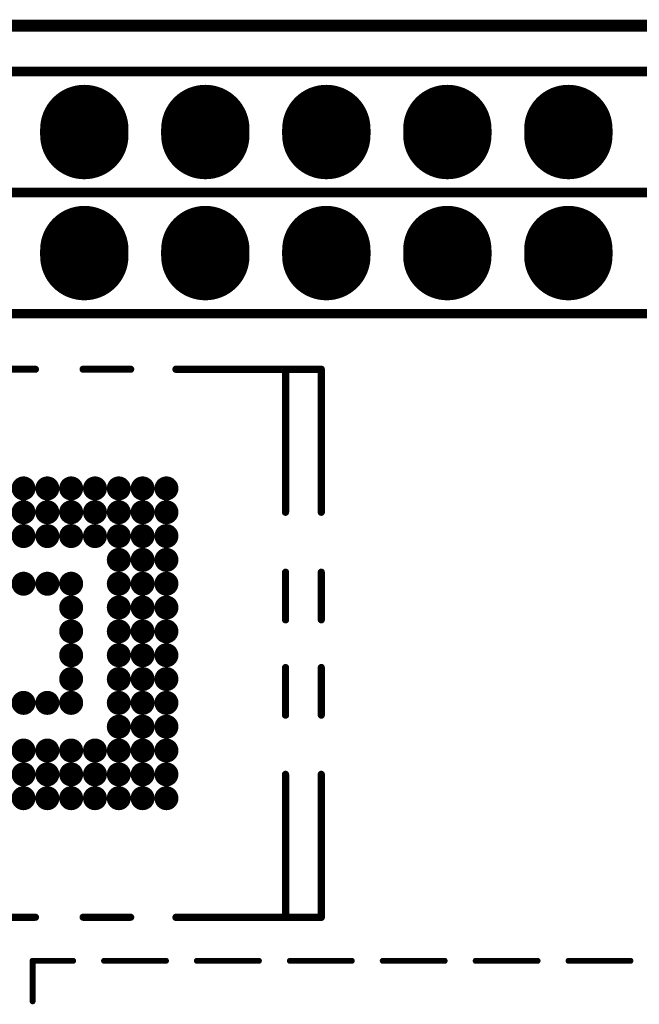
# Model space of a CAD drawing. Header units: millimetres. Extents: x 33.87 to 37.32, y 19.03 to 21.28.
# Tile 13 of 19: x 34.96 to 35.47, y 20.47 to 21.28. Entities that reach past the tile are written whole.
import ezdxf

# ---------------------------------------------------------------- set-up
doc = ezdxf.new("R2010")
doc.units = ezdxf.units.MM
doc.header["$MEASUREMENT"] = 0
for name, color, linetype in [('KeepOutLayer', 6, 'Continuous'), ('MidLayer1', 16, 'Continuous'), ('MidLayer2', 76, 'Continuous'), ('MidLayer3', 90, 'Continuous'), ('MidLayer4', 156, 'Continuous'), ('MidLayer5', 130, 'Continuous'), ('MidLayer6', 216, 'Continuous'), ('MultiLayer', 9, 'Continuous'), ('TopLayer', 1, 'Continuous'), ('TopOverlay', 2, 'Continuous'), ('TopPaste', 8, 'Continuous'), ('TopSolder', 216, 'Continuous')]:
    doc.layers.add(name, color=color, linetype=linetype)

# ---------------------------------------------------------------- blocks, each defined once
blk = doc.blocks.new('SIP20X2_11')
at = {"layer": 'MidLayer1', "const_width": 0.065}
for points in [[(-0.0025, -0.8), (0.0025, -0.8)], [(0.0975, -0.8), (0.1025, -0.8)], [(-0.0025, -0.9), (0.0025, -0.9)], [(0.0975, -0.9), (0.1025, -0.9)], [(-0.0025, -1), (0.0025, -1)], [(0.0975, -1), (0.1025, -1)], [(-0.0025, -1.1), (0.0025, -1.1)], [(0.0975, -1.1), (0.1025, -1.1)], [(-0.0025, -1.2), (0.0025, -1.2)], [(0.0975, -1.2), (0.1025, -1.2)]]:
    blk.add_lwpolyline(points, dxfattribs=at)
at = {"layer": 'MidLayer1', "const_width": 0.0325}
for points in [[(-0.01875, -0.8, 1), (0.01375, -0.8, 1)], [(-0.01375, -0.8, 1), (0.01875, -0.8, 1)], [(0.08125, -0.8, 1), (0.11375, -0.8, 1)], [(0.08625, -0.8, 1), (0.11875, -0.8, 1)], [(-0.01875, -0.9, 1), (0.01375, -0.9, 1)], [(-0.01375, -0.9, 1), (0.01875, -0.9, 1)], [(0.08125, -0.9, 1), (0.11375, -0.9, 1)], [(0.08625, -0.9, 1), (0.11875, -0.9, 1)], [(-0.01875, -1, 1), (0.01375, -1, 1)], [(-0.01375, -1, 1), (0.01875, -1, 1)], [(0.08125, -1, 1), (0.11375, -1, 1)], [(0.08625, -1, 1), (0.11875, -1, 1)], [(-0.01875, -1.1, 1), (0.01375, -1.1, 1)], [(-0.01375, -1.1, 1), (0.01875, -1.1, 1)], [(0.08125, -1.1, 1), (0.11375, -1.1, 1)], [(0.08625, -1.1, 1), (0.11875, -1.1, 1)], [(-0.01875, -1.2, 1), (0.01375, -1.2, 1)], [(-0.01375, -1.2, 1), (0.01875, -1.2, 1)], [(0.08125, -1.2, 1), (0.11375, -1.2, 1)], [(0.08625, -1.2, 1), (0.11875, -1.2, 1)]]:
    blk.add_lwpolyline(points, format="xyb", close=True, dxfattribs=at)
at = {"layer": 'MidLayer2', "const_width": 0.065}
for points in [[(-0.0025, -0.8), (0.0025, -0.8)], [(0.0975, -0.8), (0.1025, -0.8)], [(-0.0025, -0.9), (0.0025, -0.9)], [(0.0975, -0.9), (0.1025, -0.9)], [(-0.0025, -1), (0.0025, -1)], [(0.0975, -1), (0.1025, -1)], [(-0.0025, -1.1), (0.0025, -1.1)], [(0.0975, -1.1), (0.1025, -1.1)], [(-0.0025, -1.2), (0.0025, -1.2)], [(0.0975, -1.2), (0.1025, -1.2)]]:
    blk.add_lwpolyline(points, dxfattribs=at)
at = {"layer": 'MidLayer2', "const_width": 0.0325}
for points in [[(-0.01875, -0.8, 1), (0.01375, -0.8, 1)], [(-0.01375, -0.8, 1), (0.01875, -0.8, 1)], [(0.08125, -0.8, 1), (0.11375, -0.8, 1)], [(0.08625, -0.8, 1), (0.11875, -0.8, 1)], [(-0.01875, -0.9, 1), (0.01375, -0.9, 1)], [(-0.01375, -0.9, 1), (0.01875, -0.9, 1)], [(0.08125, -0.9, 1), (0.11375, -0.9, 1)], [(0.08625, -0.9, 1), (0.11875, -0.9, 1)], [(-0.01875, -1, 1), (0.01375, -1, 1)], [(-0.01375, -1, 1), (0.01875, -1, 1)], [(0.08125, -1, 1), (0.11375, -1, 1)], [(0.08625, -1, 1), (0.11875, -1, 1)], [(-0.01875, -1.1, 1), (0.01375, -1.1, 1)], [(-0.01375, -1.1, 1), (0.01875, -1.1, 1)], [(0.08125, -1.1, 1), (0.11375, -1.1, 1)], [(0.08625, -1.1, 1), (0.11875, -1.1, 1)], [(-0.01875, -1.2, 1), (0.01375, -1.2, 1)], [(-0.01375, -1.2, 1), (0.01875, -1.2, 1)], [(0.08125, -1.2, 1), (0.11375, -1.2, 1)], [(0.08625, -1.2, 1), (0.11875, -1.2, 1)]]:
    blk.add_lwpolyline(points, format="xyb", close=True, dxfattribs=at)
at = {"layer": 'MidLayer3', "const_width": 0.065}
for points in [[(-0.0025, -0.8), (0.0025, -0.8)], [(0.0975, -0.8), (0.1025, -0.8)], [(-0.0025, -0.9), (0.0025, -0.9)], [(0.0975, -0.9), (0.1025, -0.9)], [(-0.0025, -1), (0.0025, -1)], [(0.0975, -1), (0.1025, -1)], [(-0.0025, -1.1), (0.0025, -1.1)], [(0.0975, -1.1), (0.1025, -1.1)], [(-0.0025, -1.2), (0.0025, -1.2)], [(0.0975, -1.2), (0.1025, -1.2)]]:
    blk.add_lwpolyline(points, dxfattribs=at)
at = {"layer": 'MidLayer3', "const_width": 0.0325}
for points in [[(-0.01875, -0.8, 1), (0.01375, -0.8, 1)], [(-0.01375, -0.8, 1), (0.01875, -0.8, 1)], [(0.08125, -0.8, 1), (0.11375, -0.8, 1)], [(0.08625, -0.8, 1), (0.11875, -0.8, 1)], [(-0.01875, -0.9, 1), (0.01375, -0.9, 1)], [(-0.01375, -0.9, 1), (0.01875, -0.9, 1)], [(0.08125, -0.9, 1), (0.11375, -0.9, 1)], [(0.08625, -0.9, 1), (0.11875, -0.9, 1)], [(-0.01875, -1, 1), (0.01375, -1, 1)], [(-0.01375, -1, 1), (0.01875, -1, 1)], [(0.08125, -1, 1), (0.11375, -1, 1)], [(0.08625, -1, 1), (0.11875, -1, 1)], [(-0.01875, -1.1, 1), (0.01375, -1.1, 1)], [(-0.01375, -1.1, 1), (0.01875, -1.1, 1)], [(0.08125, -1.1, 1), (0.11375, -1.1, 1)], [(0.08625, -1.1, 1), (0.11875, -1.1, 1)], [(-0.01875, -1.2, 1), (0.01375, -1.2, 1)], [(-0.01375, -1.2, 1), (0.01875, -1.2, 1)], [(0.08125, -1.2, 1), (0.11375, -1.2, 1)], [(0.08625, -1.2, 1), (0.11875, -1.2, 1)]]:
    blk.add_lwpolyline(points, format="xyb", close=True, dxfattribs=at)
at = {"layer": 'MidLayer4', "const_width": 0.065}
for points in [[(-0.0025, -0.8), (0.0025, -0.8)], [(0.0975, -0.8), (0.1025, -0.8)], [(-0.0025, -0.9), (0.0025, -0.9)], [(0.0975, -0.9), (0.1025, -0.9)], [(-0.0025, -1), (0.0025, -1)], [(0.0975, -1), (0.1025, -1)], [(-0.0025, -1.1), (0.0025, -1.1)], [(0.0975, -1.1), (0.1025, -1.1)], [(-0.0025, -1.2), (0.0025, -1.2)], [(0.0975, -1.2), (0.1025, -1.2)]]:
    blk.add_lwpolyline(points, dxfattribs=at)
at = {"layer": 'MidLayer4', "const_width": 0.0325}
for points in [[(-0.01875, -0.8, 1), (0.01375, -0.8, 1)], [(-0.01375, -0.8, 1), (0.01875, -0.8, 1)], [(0.08125, -0.8, 1), (0.11375, -0.8, 1)], [(0.08625, -0.8, 1), (0.11875, -0.8, 1)], [(-0.01875, -0.9, 1), (0.01375, -0.9, 1)], [(-0.01375, -0.9, 1), (0.01875, -0.9, 1)], [(0.08125, -0.9, 1), (0.11375, -0.9, 1)], [(0.08625, -0.9, 1), (0.11875, -0.9, 1)], [(-0.01875, -1, 1), (0.01375, -1, 1)], [(-0.01375, -1, 1), (0.01875, -1, 1)], [(0.08125, -1, 1), (0.11375, -1, 1)], [(0.08625, -1, 1), (0.11875, -1, 1)], [(-0.01875, -1.1, 1), (0.01375, -1.1, 1)], [(-0.01375, -1.1, 1), (0.01875, -1.1, 1)], [(0.08125, -1.1, 1), (0.11375, -1.1, 1)], [(0.08625, -1.1, 1), (0.11875, -1.1, 1)], [(-0.01875, -1.2, 1), (0.01375, -1.2, 1)], [(-0.01375, -1.2, 1), (0.01875, -1.2, 1)], [(0.08125, -1.2, 1), (0.11375, -1.2, 1)], [(0.08625, -1.2, 1), (0.11875, -1.2, 1)]]:
    blk.add_lwpolyline(points, format="xyb", close=True, dxfattribs=at)
at = {"layer": 'MidLayer5', "const_width": 0.065}
for points in [[(-0.0025, -0.8), (0.0025, -0.8)], [(0.0975, -0.8), (0.1025, -0.8)], [(-0.0025, -0.9), (0.0025, -0.9)], [(0.0975, -0.9), (0.1025, -0.9)], [(-0.0025, -1), (0.0025, -1)], [(0.0975, -1), (0.1025, -1)], [(-0.0025, -1.1), (0.0025, -1.1)], [(0.0975, -1.1), (0.1025, -1.1)], [(-0.0025, -1.2), (0.0025, -1.2)], [(0.0975, -1.2), (0.1025, -1.2)]]:
    blk.add_lwpolyline(points, dxfattribs=at)
at = {"layer": 'MidLayer5', "const_width": 0.0325}
for points in [[(-0.01875, -0.8, 1), (0.01375, -0.8, 1)], [(-0.01375, -0.8, 1), (0.01875, -0.8, 1)], [(0.08125, -0.8, 1), (0.11375, -0.8, 1)], [(0.08625, -0.8, 1), (0.11875, -0.8, 1)], [(-0.01875, -0.9, 1), (0.01375, -0.9, 1)], [(-0.01375, -0.9, 1), (0.01875, -0.9, 1)], [(0.08125, -0.9, 1), (0.11375, -0.9, 1)], [(0.08625, -0.9, 1), (0.11875, -0.9, 1)], [(-0.01875, -1, 1), (0.01375, -1, 1)], [(-0.01375, -1, 1), (0.01875, -1, 1)], [(0.08125, -1, 1), (0.11375, -1, 1)], [(0.08625, -1, 1), (0.11875, -1, 1)], [(-0.01875, -1.1, 1), (0.01375, -1.1, 1)], [(-0.01375, -1.1, 1), (0.01875, -1.1, 1)], [(0.08125, -1.1, 1), (0.11375, -1.1, 1)], [(0.08625, -1.1, 1), (0.11875, -1.1, 1)], [(-0.01875, -1.2, 1), (0.01375, -1.2, 1)], [(-0.01375, -1.2, 1), (0.01875, -1.2, 1)], [(0.08125, -1.2, 1), (0.11375, -1.2, 1)], [(0.08625, -1.2, 1), (0.11875, -1.2, 1)]]:
    blk.add_lwpolyline(points, format="xyb", close=True, dxfattribs=at)
at = {"layer": 'MidLayer6', "const_width": 0.065}
for points in [[(-0.0025, -0.8), (0.0025, -0.8)], [(0.0975, -0.8), (0.1025, -0.8)], [(-0.0025, -0.9), (0.0025, -0.9)], [(0.0975, -0.9), (0.1025, -0.9)], [(-0.0025, -1), (0.0025, -1)], [(0.0975, -1), (0.1025, -1)], [(-0.0025, -1.1), (0.0025, -1.1)], [(0.0975, -1.1), (0.1025, -1.1)], [(-0.0025, -1.2), (0.0025, -1.2)], [(0.0975, -1.2), (0.1025, -1.2)]]:
    blk.add_lwpolyline(points, dxfattribs=at)
at = {"layer": 'MidLayer6', "const_width": 0.0325}
for points in [[(-0.01875, -0.8, 1), (0.01375, -0.8, 1)], [(-0.01375, -0.8, 1), (0.01875, -0.8, 1)], [(0.08125, -0.8, 1), (0.11375, -0.8, 1)], [(0.08625, -0.8, 1), (0.11875, -0.8, 1)], [(-0.01875, -0.9, 1), (0.01375, -0.9, 1)], [(-0.01375, -0.9, 1), (0.01875, -0.9, 1)], [(0.08125, -0.9, 1), (0.11375, -0.9, 1)], [(0.08625, -0.9, 1), (0.11875, -0.9, 1)], [(-0.01875, -1, 1), (0.01375, -1, 1)], [(-0.01375, -1, 1), (0.01875, -1, 1)], [(0.08125, -1, 1), (0.11375, -1, 1)], [(0.08625, -1, 1), (0.11875, -1, 1)], [(-0.01875, -1.1, 1), (0.01375, -1.1, 1)], [(-0.01375, -1.1, 1), (0.01875, -1.1, 1)], [(0.08125, -1.1, 1), (0.11375, -1.1, 1)], [(0.08625, -1.1, 1), (0.11875, -1.1, 1)], [(-0.01875, -1.2, 1), (0.01375, -1.2, 1)], [(-0.01375, -1.2, 1), (0.01875, -1.2, 1)], [(0.08125, -1.2, 1), (0.11375, -1.2, 1)], [(0.08625, -1.2, 1), (0.11875, -1.2, 1)]]:
    blk.add_lwpolyline(points, format="xyb", close=True, dxfattribs=at)
at = {"layer": 'MultiLayer', "const_width": 0.065}
for points in [[(-0.0025, -0.8), (0.0025, -0.8)], [(0.0975, -0.8), (0.1025, -0.8)], [(-0.0025, -0.9), (0.0025, -0.9)], [(0.0975, -0.9), (0.1025, -0.9)], [(-0.0025, -1), (0.0025, -1)], [(0.0975, -1), (0.1025, -1)], [(-0.0025, -1.1), (0.0025, -1.1)], [(0.0975, -1.1), (0.1025, -1.1)], [(-0.0025, -1.2), (0.0025, -1.2)], [(0.0975, -1.2), (0.1025, -1.2)]]:
    blk.add_lwpolyline(points, dxfattribs=at)
at = {"layer": 'MultiLayer', "const_width": 0.0325}
for points in [[(-0.01875, -0.8, 1), (0.01375, -0.8, 1)], [(-0.01375, -0.8, 1), (0.01875, -0.8, 1)], [(0.08125, -0.8, 1), (0.11375, -0.8, 1)], [(0.08625, -0.8, 1), (0.11875, -0.8, 1)], [(-0.01875, -0.9, 1), (0.01375, -0.9, 1)], [(-0.01375, -0.9, 1), (0.01875, -0.9, 1)], [(0.08125, -0.9, 1), (0.11375, -0.9, 1)], [(0.08625, -0.9, 1), (0.11875, -0.9, 1)], [(-0.01875, -1, 1), (0.01375, -1, 1)], [(-0.01375, -1, 1), (0.01875, -1, 1)], [(0.08125, -1, 1), (0.11375, -1, 1)], [(0.08625, -1, 1), (0.11875, -1, 1)], [(-0.01875, -1.1, 1), (0.01375, -1.1, 1)], [(-0.01375, -1.1, 1), (0.01875, -1.1, 1)], [(0.08125, -1.1, 1), (0.11375, -1.1, 1)], [(0.08625, -1.1, 1), (0.11875, -1.1, 1)], [(-0.01875, -1.2, 1), (0.01375, -1.2, 1)], [(-0.01375, -1.2, 1), (0.01875, -1.2, 1)], [(0.08125, -1.2, 1), (0.11375, -1.2, 1)], [(0.08625, -1.2, 1), (0.11875, -1.2, 1)]]:
    blk.add_lwpolyline(points, format="xyb", close=True, dxfattribs=at)
at = {"layer": 'TopLayer', "const_width": 0.065}
for points in [[(-0.0025, -0.8), (0.0025, -0.8)], [(0.0975, -0.8), (0.1025, -0.8)], [(-0.0025, -0.9), (0.0025, -0.9)], [(0.0975, -0.9), (0.1025, -0.9)], [(-0.0025, -1), (0.0025, -1)], [(0.0975, -1), (0.1025, -1)], [(-0.0025, -1.1), (0.0025, -1.1)], [(0.0975, -1.1), (0.1025, -1.1)], [(-0.0025, -1.2), (0.0025, -1.2)], [(0.0975, -1.2), (0.1025, -1.2)]]:
    blk.add_lwpolyline(points, dxfattribs=at)
at = {"layer": 'TopLayer', "const_width": 0.0325}
for points in [[(-0.01875, -0.8, 1), (0.01375, -0.8, 1)], [(-0.01375, -0.8, 1), (0.01875, -0.8, 1)], [(0.08125, -0.8, 1), (0.11375, -0.8, 1)], [(0.08625, -0.8, 1), (0.11875, -0.8, 1)], [(-0.01875, -0.9, 1), (0.01375, -0.9, 1)], [(-0.01375, -0.9, 1), (0.01875, -0.9, 1)], [(0.08125, -0.9, 1), (0.11375, -0.9, 1)], [(0.08625, -0.9, 1), (0.11875, -0.9, 1)], [(-0.01875, -1, 1), (0.01375, -1, 1)], [(-0.01375, -1, 1), (0.01875, -1, 1)], [(0.08125, -1, 1), (0.11375, -1, 1)], [(0.08625, -1, 1), (0.11875, -1, 1)], [(-0.01875, -1.1, 1), (0.01375, -1.1, 1)], [(-0.01375, -1.1, 1), (0.01875, -1.1, 1)], [(0.08125, -1.1, 1), (0.11375, -1.1, 1)], [(0.08625, -1.1, 1), (0.11875, -1.1, 1)], [(-0.01875, -1.2, 1), (0.01375, -1.2, 1)], [(-0.01375, -1.2, 1), (0.01875, -1.2, 1)], [(0.08125, -1.2, 1), (0.11375, -1.2, 1)], [(0.08625, -1.2, 1), (0.11875, -1.2, 1)]]:
    blk.add_lwpolyline(points, format="xyb", close=True, dxfattribs=at)
at = {"layer": 'TopOverlay', "const_width": 0.00787}
for points in [[(-0.05, 0.06), (-0.05, -1.95)], [(0.05, 0.06), (0.05, -1.95)], [(0.05, 0.06), (0.05, -1.95)], [(0.15, 0.06), (0.15, -1.95)]]:
    blk.add_lwpolyline(points, dxfattribs=at)
at = {"layer": 'TopSolder', "const_width": 0.073}
for points in [[(-0.0025, -0.8), (0.0025, -0.8)], [(0.0975, -0.8), (0.1025, -0.8)], [(-0.0025, -0.9), (0.0025, -0.9)], [(0.0975, -0.9), (0.1025, -0.9)], [(-0.0025, -1), (0.0025, -1)], [(0.0975, -1), (0.1025, -1)], [(-0.0025, -1.1), (0.0025, -1.1)], [(0.0975, -1.1), (0.1025, -1.1)], [(-0.0025, -1.2), (0.0025, -1.2)], [(0.0975, -1.2), (0.1025, -1.2)]]:
    blk.add_lwpolyline(points, dxfattribs=at)
at = {"layer": 'TopSolder', "const_width": 0.0365}
for points in [[(-0.02075, -0.8, 1), (0.01575, -0.8, 1)], [(-0.01575, -0.8, 1), (0.02075, -0.8, 1)], [(0.07925, -0.8, 1), (0.11575, -0.8, 1)], [(0.08425, -0.8, 1), (0.12075, -0.8, 1)], [(-0.02075, -0.9, 1), (0.01575, -0.9, 1)], [(-0.01575, -0.9, 1), (0.02075, -0.9, 1)], [(0.07925, -0.9, 1), (0.11575, -0.9, 1)], [(0.08425, -0.9, 1), (0.12075, -0.9, 1)], [(-0.02075, -1, 1), (0.01575, -1, 1)], [(-0.01575, -1, 1), (0.02075, -1, 1)], [(0.07925, -1, 1), (0.11575, -1, 1)], [(0.08425, -1, 1), (0.12075, -1, 1)], [(-0.02075, -1.1, 1), (0.01575, -1.1, 1)], [(-0.01575, -1.1, 1), (0.02075, -1.1, 1)], [(0.07925, -1.1, 1), (0.11575, -1.1, 1)], [(0.08425, -1.1, 1), (0.12075, -1.1, 1)], [(-0.02075, -1.2, 1), (0.01575, -1.2, 1)], [(-0.01575, -1.2, 1), (0.02075, -1.2, 1)], [(0.07925, -1.2, 1), (0.11575, -1.2, 1)], [(0.08425, -1.2, 1), (0.12075, -1.2, 1)]]:
    blk.add_lwpolyline(points, format="xyb", close=True, dxfattribs=at)
blk = doc.blocks.new('BGA491_14R0X14R0X1R00_RV1126B__37')
at = {"layer": 'TopOverlay', "const_width": 0.00492}
for points in [[(0.31496, 0.31496), (0.2815, 0.31496)], [(0.31496, 0.2815), (0.31496, 0.31496)], [(0.31496, 0.20472), (0.31496, 0.25591)], [(0.31496, 0.12795), (0.31496, 0.17913)], [(0.31496, 0.05118), (0.31496, 0.10236)], [(0.31496, -0.02559), (0.31496, 0.02559)], [(0.31496, -0.10236), (0.31496, -0.05118)], [(0.31496, -0.17913), (0.31496, -0.12795)]]:
    blk.add_lwpolyline(points, dxfattribs=at)
at = {"layer": 'TopOverlay', "const_width": 0.00246}
for points in [[(0.28027, 0.31496, 1), (0.28273, 0.31496, 1)], [(0.31373, 0.31496, 1), (0.31619, 0.31496, 1)], [(0.31373, 0.31496, 1), (0.31619, 0.31496, 1)], [(0.31373, 0.2815, 1), (0.31619, 0.2815, 1)], [(0.31373, 0.25591, 1), (0.31619, 0.25591, 1)], [(0.31373, 0.20472, 1), (0.31619, 0.20472, 1)], [(0.31373, 0.17913, 1), (0.31619, 0.17913, 1)], [(0.31373, 0.12795, 1), (0.31619, 0.12795, 1)], [(0.31373, 0.10236, 1), (0.31619, 0.10236, 1)], [(0.31373, 0.05118, 1), (0.31619, 0.05118, 1)], [(0.31373, 0.02559, 1), (0.31619, 0.02559, 1)], [(0.31373, -0.02559, 1), (0.31619, -0.02559, 1)], [(0.31373, -0.05118, 1), (0.31619, -0.05118, 1)], [(0.31373, -0.10236, 1), (0.31619, -0.10236, 1)], [(0.31373, -0.12795, 1), (0.31619, -0.12795, 1)], [(0.31373, -0.17913, 1), (0.31619, -0.17913, 1)]]:
    blk.add_lwpolyline(points, format="xyb", close=True, dxfattribs=at)
blk = doc.blocks.new('BGA153_13RX11R5X0R9_2L_39')
at = {"layer": 'TopLayer', "const_width": 0.00591}
for points in [[(-0.1309, -0.00984, 1), (-0.125, -0.00984, 1)], [(-0.11122, -0.00984, 1), (-0.10532, -0.00984, 1)], [(-0.09153, -0.00984, 1), (-0.08563, -0.00984, 1)], [(-0.05216, -0.00984, 1), (-0.04626, -0.00984, 1)], [(0.04626, -0.00984, 1), (0.05216, -0.00984, 1)], [(0.08563, -0.00984, 1), (0.09153, -0.00984, 1)], [(0.10532, -0.00984, 1), (0.11122, -0.00984, 1)], [(0.125, -0.00984, 1), (0.1309, -0.00984, 1)], [(-0.1309, -0.02953, 1), (-0.125, -0.02953, 1)], [(-0.11122, -0.02953, 1), (-0.10532, -0.02953, 1)], [(-0.09153, -0.02953, 1), (-0.08563, -0.02953, 1)], [(-0.05216, -0.02953, 1), (-0.04626, -0.02953, 1)], [(0.04626, -0.02953, 1), (0.05216, -0.02953, 1)], [(0.08563, -0.02953, 1), (0.09153, -0.02953, 1)], [(0.10532, -0.02953, 1), (0.11122, -0.02953, 1)], [(0.125, -0.02953, 1), (0.1309, -0.02953, 1)], [(-0.1309, -0.04921, 1), (-0.125, -0.04921, 1)], [(-0.11122, -0.04921, 1), (-0.10532, -0.04921, 1)], [(-0.09153, -0.04921, 1), (-0.08563, -0.04921, 1)], [(-0.05216, -0.04921, 1), (-0.04626, -0.04921, 1)], [(-0.03248, -0.04921, 1), (-0.02658, -0.04921, 1)], [(-0.01279, -0.04921, 1), (-0.00689, -0.04921, 1)], [(0.00689, -0.04921, 1), (0.01279, -0.04921, 1)], [(0.02658, -0.04921, 1), (0.03248, -0.04921, 1)], [(0.04626, -0.04921, 1), (0.05216, -0.04921, 1)], [(0.08563, -0.04921, 1), (0.09153, -0.04921, 1)], [(0.10532, -0.04921, 1), (0.11122, -0.04921, 1)], [(0.125, -0.04921, 1), (0.1309, -0.04921, 1)], [(-0.1309, -0.0689, 1), (-0.125, -0.0689, 1)], [(-0.11122, -0.0689, 1), (-0.10532, -0.0689, 1)], [(-0.09153, -0.0689, 1), (-0.08563, -0.0689, 1)], [(0.08563, -0.0689, 1), (0.09153, -0.0689, 1)], [(0.10532, -0.0689, 1), (0.11122, -0.0689, 1)], [(0.125, -0.0689, 1), (0.1309, -0.0689, 1)], [(-0.1309, -0.08858, 1), (-0.125, -0.08858, 1)], [(-0.11122, -0.08858, 1), (-0.10532, -0.08858, 1)], [(-0.09153, -0.08858, 1), (-0.08563, -0.08858, 1)], [(-0.07185, -0.08858, 1), (-0.06595, -0.08858, 1)], [(-0.05216, -0.08858, 1), (-0.04626, -0.08858, 1)], [(-0.03248, -0.08858, 1), (-0.02658, -0.08858, 1)], [(-0.01279, -0.08858, 1), (-0.00689, -0.08858, 1)], [(0.00689, -0.08858, 1), (0.01279, -0.08858, 1)], [(0.02658, -0.08858, 1), (0.03248, -0.08858, 1)], [(0.04626, -0.08858, 1), (0.05216, -0.08858, 1)], [(0.06595, -0.08858, 1), (0.07185, -0.08858, 1)], [(0.08563, -0.08858, 1), (0.09153, -0.08858, 1)], [(0.10532, -0.08858, 1), (0.11122, -0.08858, 1)], [(0.125, -0.08858, 1), (0.1309, -0.08858, 1)], [(-0.1309, -0.10827, 1), (-0.125, -0.10827, 1)], [(-0.11122, -0.10827, 1), (-0.10532, -0.10827, 1)], [(-0.09153, -0.10827, 1), (-0.08563, -0.10827, 1)], [(-0.07185, -0.10827, 1), (-0.06595, -0.10827, 1)], [(-0.05216, -0.10827, 1), (-0.04626, -0.10827, 1)], [(-0.03248, -0.10827, 1), (-0.02658, -0.10827, 1)], [(-0.01279, -0.10827, 1), (-0.00689, -0.10827, 1)], [(0.00689, -0.10827, 1), (0.01279, -0.10827, 1)], [(0.02658, -0.10827, 1), (0.03248, -0.10827, 1)], [(0.04626, -0.10827, 1), (0.05216, -0.10827, 1)], [(0.06595, -0.10827, 1), (0.07185, -0.10827, 1)], [(0.08563, -0.10827, 1), (0.09153, -0.10827, 1)], [(0.10532, -0.10827, 1), (0.11122, -0.10827, 1)], [(0.125, -0.10827, 1), (0.1309, -0.10827, 1)], [(-0.1309, -0.12795, 1), (-0.125, -0.12795, 1)], [(-0.11122, -0.12795, 1), (-0.10532, -0.12795, 1)], [(-0.09153, -0.12795, 1), (-0.08563, -0.12795, 1)], [(-0.07185, -0.12795, 1), (-0.06595, -0.12795, 1)], [(-0.05216, -0.12795, 1), (-0.04626, -0.12795, 1)], [(-0.03248, -0.12795, 1), (-0.02658, -0.12795, 1)], [(-0.01279, -0.12795, 1), (-0.00689, -0.12795, 1)], [(0.00689, -0.12795, 1), (0.01279, -0.12795, 1)], [(0.02658, -0.12795, 1), (0.03248, -0.12795, 1)], [(0.04626, -0.12795, 1), (0.05216, -0.12795, 1)], [(0.06595, -0.12795, 1), (0.07185, -0.12795, 1)], [(0.08563, -0.12795, 1), (0.09153, -0.12795, 1)], [(0.10532, -0.12795, 1), (0.11122, -0.12795, 1)], [(0.125, -0.12795, 1), (0.1309, -0.12795, 1)]]:
    blk.add_lwpolyline(points, format="xyb", close=True, dxfattribs=at)
at = {"layer": 'TopOverlay'}
for points, const_width in [([(-0.2263, 0.01969), (-0.2263, -0.01969)], 0.00591), ([(0.22638, 0.01969), (0.22638, -0.01969)], 0.00591), ([(-0.2263, -0.05906), (-0.2263, -0.09842)], 0.00591), ([(0.22638, -0.05906), (0.22638, -0.09842)], 0.00591), ([(-0.22638, -0.13583), (-0.22638, -0.22638)], 0.006), ([(0.22638, -0.13583), (0.22638, -0.22638)], 0.006), ([(-0.22638, -0.22638), (-0.22638, -0.25591)], 0.006), ([(-0.22638, -0.22638), (-0.10827, -0.22638)], 0.006), ([(-0.05937, -0.22638), (-0.02, -0.22638)], 0.00591), ([(0.01937, -0.22638), (0.05874, -0.22638)], 0.00591), ([(0.10827, -0.22638), (0.22638, -0.22638)], 0.006), ([(0.22638, -0.22638), (0.22638, -0.25591)], 0.006), ([(-0.22638, -0.25591), (-0.10827, -0.25591)], 0.006), ([(-0.05937, -0.25591), (-0.02, -0.25591)], 0.00591), ([(0.01937, -0.25591), (0.05874, -0.25591)], 0.00591), ([(0.10827, -0.25591), (0.22638, -0.25591)], 0.006)]:
    blk.add_lwpolyline(points, dxfattribs=dict(at, const_width=const_width))
for points, const_width in [([(-0.22778, -0.01969, 1), (-0.22482, -0.01969, 1)], 0.00295), ([(0.2249, -0.01969, 1), (0.22785, -0.01969, 1)], 0.00295), ([(-0.22778, -0.05906, 1), (-0.22482, -0.05906, 1)], 0.00295), ([(0.2249, -0.05906, 1), (0.22785, -0.05906, 1)], 0.00295), ([(-0.22778, -0.09842, 1), (-0.22482, -0.09842, 1)], 0.00295), ([(0.2249, -0.09842, 1), (0.22785, -0.09842, 1)], 0.00295), ([(-0.22788, -0.13583, 1), (-0.22488, -0.13583, 1)], 0.003), ([(0.22488, -0.13583, 1), (0.22788, -0.13583, 1)], 0.003), ([(-0.22788, -0.22638, 1), (-0.22488, -0.22638, 1)], 0.003), ([(-0.22788, -0.22638, 1), (-0.22488, -0.22638, 1)], 0.003), ([(-0.22788, -0.22638, 1), (-0.22488, -0.22638, 1)], 0.003), ([(-0.10977, -0.22638, 1), (-0.10677, -0.22638, 1)], 0.003), ([(-0.06085, -0.22638, 1), (-0.05789, -0.22638, 1)], 0.00295), ([(-0.02148, -0.22638, 1), (-0.01852, -0.22638, 1)], 0.00295), ([(0.01789, -0.22638, 1), (0.02085, -0.22638, 1)], 0.00295), ([(0.05726, -0.22638, 1), (0.06022, -0.22638, 1)], 0.00295), ([(0.10677, -0.22638, 1), (0.10977, -0.22638, 1)], 0.003), ([(0.22488, -0.22638, 1), (0.22788, -0.22638, 1)], 0.003), ([(0.22488, -0.22638, 1), (0.22788, -0.22638, 1)], 0.003), ([(0.22488, -0.22638, 1), (0.22788, -0.22638, 1)], 0.003), ([(-0.22788, -0.25591, 1), (-0.22488, -0.25591, 1)], 0.003), ([(-0.22788, -0.25591, 1), (-0.22488, -0.25591, 1)], 0.003), ([(-0.10977, -0.25591, 1), (-0.10677, -0.25591, 1)], 0.003), ([(-0.06085, -0.25591, 1), (-0.05789, -0.25591, 1)], 0.00295), ([(-0.02148, -0.25591, 1), (-0.01852, -0.25591, 1)], 0.00295), ([(0.01789, -0.25591, 1), (0.02085, -0.25591, 1)], 0.00295), ([(0.05726, -0.25591, 1), (0.06022, -0.25591, 1)], 0.00295), ([(0.10677, -0.25591, 1), (0.10977, -0.25591, 1)], 0.003), ([(0.22488, -0.25591, 1), (0.22788, -0.25591, 1)], 0.003), ([(0.22488, -0.25591, 1), (0.22788, -0.25591, 1)], 0.003)]:
    blk.add_lwpolyline(points, format="xyb", close=True, dxfattribs=dict(at, const_width=const_width))
at = {"layer": 'TopPaste', "const_width": 0.00591}
for points in [[(-0.1309, -0.00984, 1), (-0.125, -0.00984, 1)], [(-0.11122, -0.00984, 1), (-0.10532, -0.00984, 1)], [(-0.09153, -0.00984, 1), (-0.08563, -0.00984, 1)], [(-0.05216, -0.00984, 1), (-0.04626, -0.00984, 1)], [(0.04626, -0.00984, 1), (0.05216, -0.00984, 1)], [(0.08563, -0.00984, 1), (0.09153, -0.00984, 1)], [(0.10532, -0.00984, 1), (0.11122, -0.00984, 1)], [(0.125, -0.00984, 1), (0.1309, -0.00984, 1)], [(-0.1309, -0.02953, 1), (-0.125, -0.02953, 1)], [(-0.11122, -0.02953, 1), (-0.10532, -0.02953, 1)], [(-0.09153, -0.02953, 1), (-0.08563, -0.02953, 1)], [(-0.05216, -0.02953, 1), (-0.04626, -0.02953, 1)], [(0.04626, -0.02953, 1), (0.05216, -0.02953, 1)], [(0.08563, -0.02953, 1), (0.09153, -0.02953, 1)], [(0.10532, -0.02953, 1), (0.11122, -0.02953, 1)], [(0.125, -0.02953, 1), (0.1309, -0.02953, 1)], [(-0.1309, -0.04921, 1), (-0.125, -0.04921, 1)], [(-0.11122, -0.04921, 1), (-0.10532, -0.04921, 1)], [(-0.09153, -0.04921, 1), (-0.08563, -0.04921, 1)], [(-0.05216, -0.04921, 1), (-0.04626, -0.04921, 1)], [(-0.03248, -0.04921, 1), (-0.02658, -0.04921, 1)], [(-0.01279, -0.04921, 1), (-0.00689, -0.04921, 1)], [(0.00689, -0.04921, 1), (0.01279, -0.04921, 1)], [(0.02658, -0.04921, 1), (0.03248, -0.04921, 1)], [(0.04626, -0.04921, 1), (0.05216, -0.04921, 1)], [(0.08563, -0.04921, 1), (0.09153, -0.04921, 1)], [(0.10532, -0.04921, 1), (0.11122, -0.04921, 1)], [(0.125, -0.04921, 1), (0.1309, -0.04921, 1)], [(-0.1309, -0.0689, 1), (-0.125, -0.0689, 1)], [(-0.11122, -0.0689, 1), (-0.10532, -0.0689, 1)], [(-0.09153, -0.0689, 1), (-0.08563, -0.0689, 1)], [(0.08563, -0.0689, 1), (0.09153, -0.0689, 1)], [(0.10532, -0.0689, 1), (0.11122, -0.0689, 1)], [(0.125, -0.0689, 1), (0.1309, -0.0689, 1)], [(-0.1309, -0.08858, 1), (-0.125, -0.08858, 1)], [(-0.11122, -0.08858, 1), (-0.10532, -0.08858, 1)], [(-0.09153, -0.08858, 1), (-0.08563, -0.08858, 1)], [(-0.07185, -0.08858, 1), (-0.06595, -0.08858, 1)], [(-0.05216, -0.08858, 1), (-0.04626, -0.08858, 1)], [(-0.03248, -0.08858, 1), (-0.02658, -0.08858, 1)], [(-0.01279, -0.08858, 1), (-0.00689, -0.08858, 1)], [(0.00689, -0.08858, 1), (0.01279, -0.08858, 1)], [(0.02658, -0.08858, 1), (0.03248, -0.08858, 1)], [(0.04626, -0.08858, 1), (0.05216, -0.08858, 1)], [(0.06595, -0.08858, 1), (0.07185, -0.08858, 1)], [(0.08563, -0.08858, 1), (0.09153, -0.08858, 1)], [(0.10532, -0.08858, 1), (0.11122, -0.08858, 1)], [(0.125, -0.08858, 1), (0.1309, -0.08858, 1)], [(-0.1309, -0.10827, 1), (-0.125, -0.10827, 1)], [(-0.11122, -0.10827, 1), (-0.10532, -0.10827, 1)], [(-0.09153, -0.10827, 1), (-0.08563, -0.10827, 1)], [(-0.07185, -0.10827, 1), (-0.06595, -0.10827, 1)], [(-0.05216, -0.10827, 1), (-0.04626, -0.10827, 1)], [(-0.03248, -0.10827, 1), (-0.02658, -0.10827, 1)], [(-0.01279, -0.10827, 1), (-0.00689, -0.10827, 1)], [(0.00689, -0.10827, 1), (0.01279, -0.10827, 1)], [(0.02658, -0.10827, 1), (0.03248, -0.10827, 1)], [(0.04626, -0.10827, 1), (0.05216, -0.10827, 1)], [(0.06595, -0.10827, 1), (0.07185, -0.10827, 1)], [(0.08563, -0.10827, 1), (0.09153, -0.10827, 1)], [(0.10532, -0.10827, 1), (0.11122, -0.10827, 1)], [(0.125, -0.10827, 1), (0.1309, -0.10827, 1)], [(-0.1309, -0.12795, 1), (-0.125, -0.12795, 1)], [(-0.11122, -0.12795, 1), (-0.10532, -0.12795, 1)], [(-0.09153, -0.12795, 1), (-0.08563, -0.12795, 1)], [(-0.07185, -0.12795, 1), (-0.06595, -0.12795, 1)], [(-0.05216, -0.12795, 1), (-0.04626, -0.12795, 1)], [(-0.03248, -0.12795, 1), (-0.02658, -0.12795, 1)], [(-0.01279, -0.12795, 1), (-0.00689, -0.12795, 1)], [(0.00689, -0.12795, 1), (0.01279, -0.12795, 1)], [(0.02658, -0.12795, 1), (0.03248, -0.12795, 1)], [(0.04626, -0.12795, 1), (0.05216, -0.12795, 1)], [(0.06595, -0.12795, 1), (0.07185, -0.12795, 1)], [(0.08563, -0.12795, 1), (0.09153, -0.12795, 1)], [(0.10532, -0.12795, 1), (0.11122, -0.12795, 1)], [(0.125, -0.12795, 1), (0.1309, -0.12795, 1)]]:
    blk.add_lwpolyline(points, format="xyb", close=True, dxfattribs=at)
at = {"layer": 'TopSolder', "const_width": 0.00991}
for points in [[(-0.1329, -0.00984, 1), (-0.123, -0.00984, 1)], [(-0.11322, -0.00984, 1), (-0.10332, -0.00984, 1)], [(-0.09353, -0.00984, 1), (-0.08363, -0.00984, 1)], [(-0.05416, -0.00984, 1), (-0.04426, -0.00984, 1)], [(0.04426, -0.00984, 1), (0.05416, -0.00984, 1)], [(0.08363, -0.00984, 1), (0.09353, -0.00984, 1)], [(0.10332, -0.00984, 1), (0.11322, -0.00984, 1)], [(0.123, -0.00984, 1), (0.1329, -0.00984, 1)], [(-0.1329, -0.02953, 1), (-0.123, -0.02953, 1)], [(-0.11322, -0.02953, 1), (-0.10332, -0.02953, 1)], [(-0.09353, -0.02953, 1), (-0.08363, -0.02953, 1)], [(-0.05416, -0.02953, 1), (-0.04426, -0.02953, 1)], [(0.04426, -0.02953, 1), (0.05416, -0.02953, 1)], [(0.08363, -0.02953, 1), (0.09353, -0.02953, 1)], [(0.10332, -0.02953, 1), (0.11322, -0.02953, 1)], [(0.123, -0.02953, 1), (0.1329, -0.02953, 1)], [(-0.1329, -0.04921, 1), (-0.123, -0.04921, 1)], [(-0.11322, -0.04921, 1), (-0.10332, -0.04921, 1)], [(-0.09353, -0.04921, 1), (-0.08363, -0.04921, 1)], [(-0.05416, -0.04921, 1), (-0.04426, -0.04921, 1)], [(-0.03448, -0.04921, 1), (-0.02458, -0.04921, 1)], [(-0.01479, -0.04921, 1), (-0.00489, -0.04921, 1)], [(0.00489, -0.04921, 1), (0.01479, -0.04921, 1)], [(0.02458, -0.04921, 1), (0.03448, -0.04921, 1)], [(0.04426, -0.04921, 1), (0.05416, -0.04921, 1)], [(0.08363, -0.04921, 1), (0.09353, -0.04921, 1)], [(0.10332, -0.04921, 1), (0.11322, -0.04921, 1)], [(0.123, -0.04921, 1), (0.1329, -0.04921, 1)], [(-0.1329, -0.0689, 1), (-0.123, -0.0689, 1)], [(-0.11322, -0.0689, 1), (-0.10332, -0.0689, 1)], [(-0.09353, -0.0689, 1), (-0.08363, -0.0689, 1)], [(0.08363, -0.0689, 1), (0.09353, -0.0689, 1)], [(0.10332, -0.0689, 1), (0.11322, -0.0689, 1)], [(0.123, -0.0689, 1), (0.1329, -0.0689, 1)], [(-0.1329, -0.08858, 1), (-0.123, -0.08858, 1)], [(-0.11322, -0.08858, 1), (-0.10332, -0.08858, 1)], [(-0.09353, -0.08858, 1), (-0.08363, -0.08858, 1)], [(-0.07385, -0.08858, 1), (-0.06395, -0.08858, 1)], [(-0.05416, -0.08858, 1), (-0.04426, -0.08858, 1)], [(-0.03448, -0.08858, 1), (-0.02458, -0.08858, 1)], [(-0.01479, -0.08858, 1), (-0.00489, -0.08858, 1)], [(0.00489, -0.08858, 1), (0.01479, -0.08858, 1)], [(0.02458, -0.08858, 1), (0.03448, -0.08858, 1)], [(0.04426, -0.08858, 1), (0.05416, -0.08858, 1)], [(0.06395, -0.08858, 1), (0.07385, -0.08858, 1)], [(0.08363, -0.08858, 1), (0.09353, -0.08858, 1)], [(0.10332, -0.08858, 1), (0.11322, -0.08858, 1)], [(0.123, -0.08858, 1), (0.1329, -0.08858, 1)], [(-0.1329, -0.10827, 1), (-0.123, -0.10827, 1)], [(-0.11322, -0.10827, 1), (-0.10332, -0.10827, 1)], [(-0.09353, -0.10827, 1), (-0.08363, -0.10827, 1)], [(-0.07385, -0.10827, 1), (-0.06395, -0.10827, 1)], [(-0.05416, -0.10827, 1), (-0.04426, -0.10827, 1)], [(-0.03448, -0.10827, 1), (-0.02458, -0.10827, 1)], [(-0.01479, -0.10827, 1), (-0.00489, -0.10827, 1)], [(0.00489, -0.10827, 1), (0.01479, -0.10827, 1)], [(0.02458, -0.10827, 1), (0.03448, -0.10827, 1)], [(0.04426, -0.10827, 1), (0.05416, -0.10827, 1)], [(0.06395, -0.10827, 1), (0.07385, -0.10827, 1)], [(0.08363, -0.10827, 1), (0.09353, -0.10827, 1)], [(0.10332, -0.10827, 1), (0.11322, -0.10827, 1)], [(0.123, -0.10827, 1), (0.1329, -0.10827, 1)], [(-0.1329, -0.12795, 1), (-0.123, -0.12795, 1)], [(-0.11322, -0.12795, 1), (-0.10332, -0.12795, 1)], [(-0.09353, -0.12795, 1), (-0.08363, -0.12795, 1)], [(-0.07385, -0.12795, 1), (-0.06395, -0.12795, 1)], [(-0.05416, -0.12795, 1), (-0.04426, -0.12795, 1)], [(-0.03448, -0.12795, 1), (-0.02458, -0.12795, 1)], [(-0.01479, -0.12795, 1), (-0.00489, -0.12795, 1)], [(0.00489, -0.12795, 1), (0.01479, -0.12795, 1)], [(0.02458, -0.12795, 1), (0.03448, -0.12795, 1)], [(0.04426, -0.12795, 1), (0.05416, -0.12795, 1)], [(0.06395, -0.12795, 1), (0.07385, -0.12795, 1)], [(0.08363, -0.12795, 1), (0.09353, -0.12795, 1)], [(0.10332, -0.12795, 1), (0.11322, -0.12795, 1)], [(0.123, -0.12795, 1), (0.1329, -0.12795, 1)]]:
    blk.add_lwpolyline(points, format="xyb", close=True, dxfattribs=at)

msp = doc.modelspace()

# ---------------------------------------------------------------- linework, layer by layer
at = {"layer": 'KeepOutLayer', "const_width": 0.01}
msp.add_lwpolyline([(34.0178, 21.27972), (37.08866, 21.27972)], dxfattribs=at)

# ---------------------------------------------------------------- block references
for name, p, rotation in [('SIP20X2_11', (34.21453, 21.09193), 89.99999999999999), ('BGA153_13RX11R5X0R9_2L_39', (34.95444, 20.76959), 89.99999999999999), ('BGA491_14R0X14R0X1R00_RV1126B__37', (35.28674, 20.19234), 90)]:
    msp.add_blockref(name, p, dxfattribs=dict(rotation=rotation))

doc.saveas('drawing.dxf')
